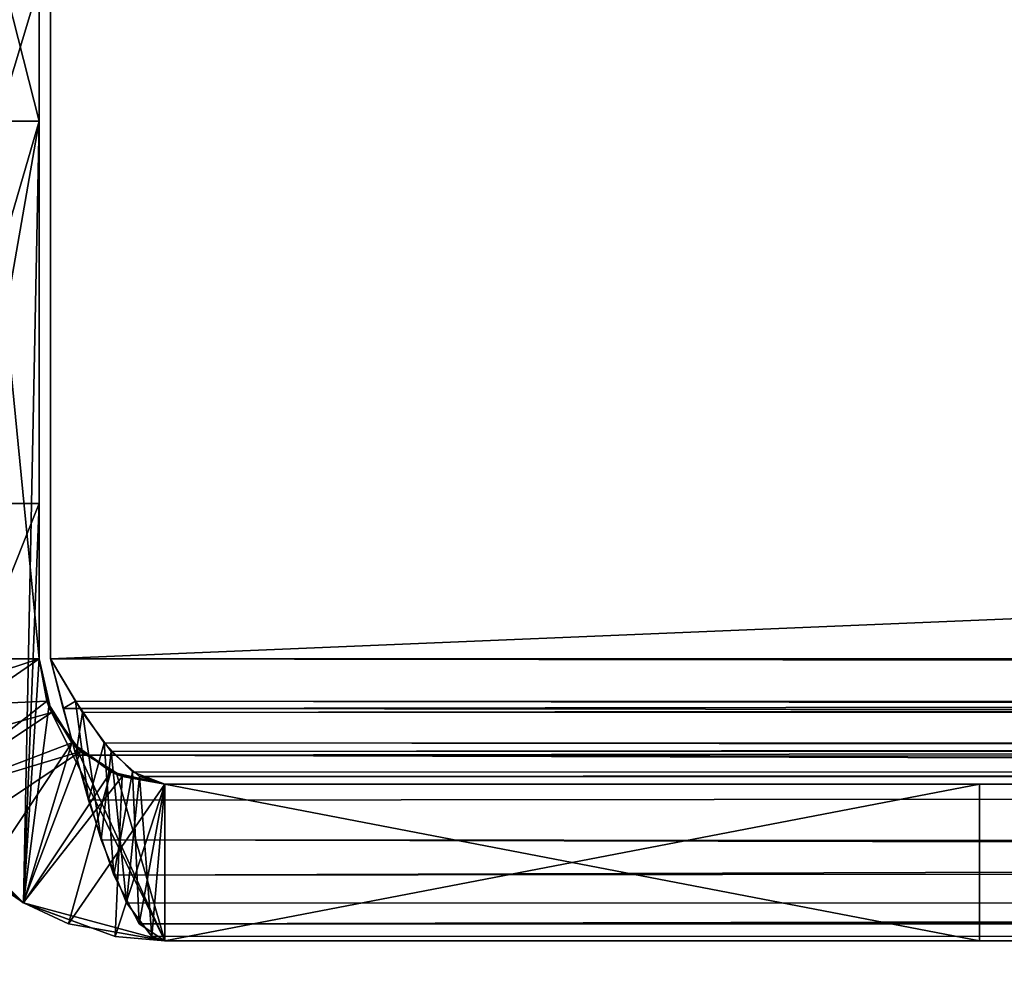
# Model space of a CAD drawing. Extents: x -129 to 122, y 0 to 43.
# Tile 4 of 18: x -126 to -120, y 31 to 37. Entities that reach past the tile are written whole.
import ezdxf

# ---------------------------------------------------------------- set-up
doc = ezdxf.new("R2010")
doc.units = 0
doc.header["$LTSCALE"] = 25.4
doc.layers.get('0').update_dxf_attribs({"color": 13, "linetype": 'CONTINUOUS'})

# ---------------------------------------------------------------- blocks, each defined once
blk = doc.blocks.new('HAGA-9708-9710_STL')
at = {"color": 251}
mesh = blk.add_polyface(dxfattribs=at)
corners = [(122.1565, 43.0105, 0), (121.3565, 16.0105, 0), (121.3565, 43.0105, 0), (-128.6435, 43.0105, 0), (-129.4435, 16.0105, 0), (-129.4435, 43.0105, 0), (-128.6435, 16.0105, 0), (-128.2408, 9.9641, 0), (-127.5017, 10.2702, 0), (-124.8158, 4.8382, 0), (-124.2501, 5.4039, 0), (-119.6899, 1.4132, 0), (-119.3838, 2.1523, 0), (-113.6435, 0.2105, 0), (-113.6435, 1.0105, 0), (106.3565, 1.0105, 0), (106.3565, 0.2105, 0), (112.0968, 2.1523, 0), (112.4029, 1.4132, 0), (116.9631, 5.4039, 0), (117.5288, 4.8382, 0), (120.2147, 10.2702, 0), (120.9538, 9.9641, 0), (122.1565, 16.0105, 0)]
mesh.append_faces([[corners[k] for k in face] for face in [(0, 1, 2), (3, 4, 5)]], dxfattribs={"vtx0": -1, "color": 251})
mesh.append_faces([[corners[k] for k in face] for face in [(4, 6, 7), (7, 8, 9), (9, 10, 11), (11, 12, 13), (13, 15, 16), (16, 17, 18), (18, 19, 20), (20, 21, 22), (22, 1, 23), (23, 1, 0)]], dxfattribs={"vtx0": -1, "vtx1": -1, "color": 251})
mesh.append_faces([[corners[k] for k in face] for face in [(4, 3, 6), (7, 6, 8), (9, 8, 10), (11, 10, 12), (13, 12, 14), (13, 14, 15), (16, 15, 17), (18, 17, 19), (20, 19, 21), (22, 21, 1)]], dxfattribs={"vtx0": -1, "vtx2": -1, "color": 251})
mesh = blk.add_polyface(dxfattribs=at)
corners = [(-129.4435, 16.0105, 150), (-128.6435, 16.0105, 150), (-129.4435, 43.0105, 150), (-128.2408, 9.9641, 150), (-127.5017, 10.2702, 150), (-124.8158, 4.8382, 150), (-124.2501, 5.4039, 150), (-119.6899, 1.4132, 150), (-119.3838, 2.1523, 150), (-113.6435, 0.2105, 150), (-113.6435, 1.0105, 150), (106.3565, 0.2105, 150), (106.3565, 1.0105, 150), (112.4029, 1.4132, 150), (112.0968, 2.1523, 150), (116.9631, 5.4039, 150), (117.5288, 4.8382, 150), (120.2147, 10.2702, 150), (120.9538, 9.9641, 150), (121.3565, 16.0105, 150), (122.1565, 16.0105, 150), (121.3565, 43.0105, 150), (122.1565, 43.0105, 150), (-128.6435, 43.0105, 150)]
mesh.append_faces([[corners[k] for k in face] for face in [(21, 20, 22)]], dxfattribs={"vtx0": -1, "color": 251})
mesh.append_faces([[corners[k] for k in face] for face in [(0, 1, 2), (1, 3, 4), (4, 5, 6), (6, 7, 8), (8, 9, 10), (10, 11, 12), (12, 13, 14), (14, 13, 15), (15, 16, 17), (17, 18, 19), (19, 20, 21)]], dxfattribs={"vtx0": -1, "vtx1": -1, "color": 251})
mesh.append_faces([[corners[k] for k in face] for face in [(1, 0, 3), (4, 3, 5), (6, 5, 7), (8, 7, 9), (10, 9, 11), (12, 11, 13), (15, 13, 16), (17, 16, 18), (19, 18, 20)]], dxfattribs={"vtx0": -1, "vtx2": -1, "color": 251})
mesh.append_faces([[corners[k] for k in face] for face in [(23, 2, 1)]], dxfattribs={"vtx1": -1, "color": 251})
at = {"color": 7}
mesh = blk.add_polyface(dxfattribs=at)
corners = [(-126.1435, 43.0105, 22.0707), (-127.1435, 32.8105, 22.0707), (-127.1435, 43.0105, 22.0707), (-126.1435, 32.8105, 22.0707)]
mesh.append_faces([[corners[k] for k in face] for face in [(0, 1, 2), (1, 0, 3)]], dxfattribs={"vtx0": -1, "color": 7})
mesh = blk.add_polyface(dxfattribs=at)
corners = [(-126.1435, 32.8105, 127.9293), (-127.1435, 43.0105, 127.9293), (-127.1435, 32.8105, 127.9293), (-126.1435, 43.0105, 127.9293)]
mesh.append_faces([[corners[k] for k in face] for face in [(0, 1, 2), (1, 0, 3)]], dxfattribs={"vtx0": -1, "color": 7})
mesh = blk.add_polyface(dxfattribs=at)
corners = [(-126.1435, 43.0105, 22.0707), (-126.1435, 32.8105, 83.826), (-126.1435, 32.8105, 22.0707), (-126.1435, 33.8, 83.826), (-126.1435, 37.1144, 73.9447), (-126.1435, 37.7432, 73.4272), (-126.1435, 38.5381, 73.2502), (-126.1435, 39.327, 73.4522), (-126.1435, 39.9391, 73.9893), (-126.1435, 40.2419, 74.7454), (-126.1435, 36.2412, 87.2682), (-126.1435, 32.8105, 127.9293), (-126.1435, 32.8105, 87.2682), (-126.1435, 43.0105, 127.9293), (-126.1435, 40.1696, 75.5565)]
mesh.append_faces([[corners[k] for k in face] for face in [(0, 1, 2), (10, 11, 12)]], dxfattribs={"vtx0": -1, "color": 7})
mesh.append_faces([[corners[k] for k in face] for face in [(1, 0, 3), (3, 0, 4), (4, 0, 5), (5, 0, 6), (6, 0, 7), (7, 0, 8), (8, 0, 9), (11, 10, 13), (13, 9, 0)]], dxfattribs={"vtx0": -1, "vtx1": -1, "color": 7})
mesh.append_faces([[corners[k] for k in face] for face in [(13, 10, 14), (13, 14, 9)]], dxfattribs={"vtx0": -1, "vtx2": -1, "color": 7})
mesh = blk.add_polyface(dxfattribs=at)
corners = [(-126.0728, 43.0105, 129), (-126.0728, 32.8105, 128), (-126.0728, 32.8105, 129), (-126.0728, 43.0105, 128)]
mesh.append_faces([[corners[k] for k in face] for face in [(0, 1, 2), (1, 0, 3)]], dxfattribs={"vtx0": -1, "color": 7})
mesh = blk.add_polyface(dxfattribs=at)
corners = [(118.7858, 32.8105, 129), (-126.0728, 43.0105, 129), (-126.0728, 32.8105, 129), (118.7858, 43.0105, 129)]
mesh.append_faces([[corners[k] for k in face] for face in [(0, 1, 2), (1, 0, 3)]], dxfattribs={"vtx0": -1, "color": 7})
mesh = blk.add_polyface(dxfattribs=at)
corners = [(118.7858, 43.0105, 128), (-126.0728, 32.8105, 128), (-126.0728, 43.0105, 128), (118.7858, 32.8105, 128)]
mesh.append_faces([[corners[k] for k in face] for face in [(0, 1, 2), (1, 0, 3)]], dxfattribs={"vtx0": -1, "color": 7})
mesh = blk.add_polyface(dxfattribs=at)
corners = [(118.7858, 43.0105, 21), (-126.0728, 32.8105, 21), (-126.0728, 43.0105, 21), (118.7858, 32.8105, 21)]
mesh.append_faces([[corners[k] for k in face] for face in [(0, 1, 2), (1, 0, 3)]], dxfattribs={"vtx0": -1, "color": 7})
mesh = blk.add_polyface(dxfattribs=at)
corners = [(118.7858, 32.8105, 22), (-126.0728, 43.0105, 22), (-126.0728, 32.8105, 22), (118.7858, 43.0105, 22)]
mesh.append_faces([[corners[k] for k in face] for face in [(0, 1, 2), (1, 0, 3)]], dxfattribs={"vtx0": -1, "color": 7})
mesh = blk.add_polyface(dxfattribs=at)
corners = [(-126.0728, 43.0105, 22), (-126.0728, 32.8105, 21), (-126.0728, 32.8105, 22), (-126.0728, 43.0105, 21)]
mesh.append_faces([[corners[k] for k in face] for face in [(0, 1, 2), (1, 0, 3)]], dxfattribs={"vtx0": -1, "color": 7})
mesh = blk.add_polyface(dxfattribs=at)
corners = [(-126.1435, 36.2412, 87.2682), (-127.1435, 40.1696, 75.5565), (-126.1435, 40.1696, 75.5565), (-127.1435, 36.2412, 87.2682)]
mesh.append_faces([[corners[k] for k in face] for face in [(0, 1, 2), (1, 0, 3)]], dxfattribs={"vtx0": -1, "color": 7})
mesh = blk.add_polyface(dxfattribs=at)
corners = [(-127.1435, 33.8, 83.826), (-126.1435, 37.1144, 73.9447), (-127.1435, 37.1144, 73.9447), (-126.1435, 33.8, 83.826)]
mesh.append_faces([[corners[k] for k in face] for face in [(0, 1, 2), (1, 0, 3)]], dxfattribs={"vtx0": -1, "color": 7})
mesh = blk.add_polyface(dxfattribs=at)
corners = [(-126.1435, 36.2412, 87.2682), (-127.1435, 32.8105, 87.2682), (-127.1435, 36.2412, 87.2682), (-126.9023, 31.9105, 87.2682), (-126.2435, 31.2516, 87.2682), (-126.1435, 32.8105, 87.2682), (-126.0826, 32.5043, 87.2682), (-125.3435, 31.0105, 87.2682), (-125.9092, 32.2448, 87.2682), (-125.6496, 32.0714, 87.2682), (-125.3435, 32.0105, 87.2682), (-120.1435, 32.0105, 87.2682), (-120.1435, 31.0105, 87.2682)]
mesh.append_faces([[corners[k] for k in face] for face in [(0, 1, 2), (7, 11, 12)]], dxfattribs={"vtx0": -1, "color": 7})
mesh.append_faces([[corners[k] for k in face] for face in [(1, 0, 3), (3, 0, 4), (4, 6, 7)]], dxfattribs={"vtx0": -1, "vtx1": -1, "color": 7})
mesh.append_faces([[corners[k] for k in face] for face in [(4, 0, 5), (4, 5, 6), (7, 6, 8), (7, 8, 9), (7, 9, 10), (7, 10, 11)]], dxfattribs={"vtx0": -1, "vtx2": -1, "color": 7})
mesh = blk.add_polyface(dxfattribs=at)
corners = [(-126.2435, 31.2516, 83.826), (-126.0826, 32.5043, 83.826), (-126.1435, 32.8105, 83.826), (-125.3435, 31.0105, 83.826), (-125.9092, 32.2448, 83.826), (-125.6496, 32.0714, 83.826), (-125.3435, 32.0105, 83.826), (-120.1435, 31.0105, 83.826), (-120.1435, 32.0105, 83.826), (-126.9023, 31.9105, 83.826), (-127.1435, 33.8, 83.826), (-127.1435, 32.8105, 83.826), (-126.1435, 33.8, 83.826)]
mesh.append_faces([[corners[k] for k in face] for face in [(6, 7, 8), (9, 10, 11)]], dxfattribs={"vtx0": -1, "color": 7})
mesh.append_faces([[corners[k] for k in face] for face in [(1, 3, 4), (4, 3, 5), (5, 3, 6), (10, 9, 12), (12, 0, 2)]], dxfattribs={"vtx0": -1, "vtx1": -1, "color": 7})
mesh.append_faces([[corners[k] for k in face] for face in [(0, 1, 2), (1, 0, 3), (6, 3, 7), (12, 9, 0)]], dxfattribs={"vtx0": -1, "vtx2": -1, "color": 7})
mesh = blk.add_polyface(dxfattribs=at)
corners = [(-126.1435, 32.8105, 22.0707), (-127.1154, 32.4937, 22.1528), (-127.1435, 32.8105, 22.0707)]
mesh.append_faces([[corners[k] for k in face] for face in [(0, 1, 2)]], dxfattribs={"color": 7})
mesh = blk.add_polyface(dxfattribs=at)
corners = [(-126.1435, 32.8105, 127.9293), (-127.1435, 32.8105, 127.9293), (-127.0353, 32.1959, 127.7675)]
mesh.append_faces([[corners[k] for k in face] for face in [(0, 1, 2)]], dxfattribs={"color": 7})
mesh = blk.add_polyface(dxfattribs=at)
corners = [(-126.0959, 32.5388, 22.2316), (-127.1154, 32.4937, 22.1528), (-126.1435, 32.8105, 22.0707)]
mesh.append_faces([[corners[k] for k in face] for face in [(0, 1, 2)]], dxfattribs={"color": 7})
mesh = blk.add_polyface(dxfattribs=at)
corners = [(-126.0662, 32.4674, 127.7235), (-126.1435, 32.8105, 127.9293), (-127.0353, 32.1959, 127.7675)]
mesh.append_faces([[corners[k] for k in face] for face in [(0, 1, 2)]], dxfattribs={"color": 7})
mesh = blk.add_polyface(dxfattribs=at)
corners = [(-126.1435, 32.8105, 87.2682), (-126.0662, 32.4674, 127.7235), (-126.0826, 32.5043, 87.2682)]
mesh.append_faces([[corners[k] for k in face] for face in [(0, 1, 2)]], dxfattribs={"color": 7})
mesh = blk.add_polyface(dxfattribs=at)
corners = [(-126.1435, 32.8105, 127.9293), (-126.0662, 32.4674, 127.7235), (-126.1435, 32.8105, 87.2682)]
mesh.append_faces([[corners[k] for k in face] for face in [(0, 1, 2)]], dxfattribs={"color": 7})
mesh = blk.add_polyface(dxfattribs=at)
corners = [(-126.1435, 32.8105, 83.826), (-126.0826, 32.5043, 83.826), (-126.1435, 32.8105, 22.0707)]
mesh.append_faces([[corners[k] for k in face] for face in [(0, 1, 2)]], dxfattribs={"color": 7})
mesh = blk.add_polyface(dxfattribs=at)
corners = [(-126.1435, 32.8105, 22.0707), (-126.0826, 32.5043, 83.826), (-126.0959, 32.5388, 22.2316)]
mesh.append_faces([[corners[k] for k in face] for face in [(0, 1, 2)]], dxfattribs={"color": 7})
mesh = blk.add_polyface(dxfattribs=at)
corners = [(-126.0728, 32.8105, 128), (-125.9907, 32.4937, 128.9719), (-126.0728, 32.8105, 129)]
mesh.append_faces([[corners[k] for k in face] for face in [(0, 1, 2)]], dxfattribs={"color": 7})
mesh = blk.add_polyface(dxfattribs=at)
corners = [(-126.0728, 32.8105, 128), (-125.9119, 32.5388, 127.9525), (-125.9907, 32.4937, 128.9719)]
mesh.append_faces([[corners[k] for k in face] for face in [(0, 1, 2)]], dxfattribs={"color": 7})
mesh = blk.add_polyface(dxfattribs=at)
corners = [(118.7858, 32.8105, 129), (-126.0728, 32.8105, 129), (-125.9907, 32.4937, 128.9719)]
mesh.append_faces([[corners[k] for k in face] for face in [(0, 1, 2)]], dxfattribs={"color": 7})
mesh = blk.add_polyface(dxfattribs=at)
corners = [(118.58, 32.4674, 127.9227), (-125.9119, 32.5388, 127.9525), (-126.0728, 32.8105, 128)]
mesh.append_faces([[corners[k] for k in face] for face in [(0, 1, 2)]], dxfattribs={"color": 7})
mesh = blk.add_polyface(dxfattribs=at)
corners = [(118.7858, 32.8105, 128), (118.58, 32.4674, 127.9227), (-126.0728, 32.8105, 128)]
mesh.append_faces([[corners[k] for k in face] for face in [(0, 1, 2)]], dxfattribs={"color": 7})
mesh = blk.add_polyface(dxfattribs=at)
corners = [(-126.0728, 32.8105, 22), (-125.911, 32.1959, 21.1082), (-125.867, 32.4674, 22.0773)]
mesh.append_faces([[corners[k] for k in face] for face in [(0, 1, 2)]], dxfattribs={"color": 7})
mesh = blk.add_polyface(dxfattribs=at)
corners = [(-126.0728, 32.8105, 21), (-125.911, 32.1959, 21.1082), (-126.0728, 32.8105, 22)]
mesh.append_faces([[corners[k] for k in face] for face in [(0, 1, 2)]], dxfattribs={"color": 7})
mesh = blk.add_polyface(dxfattribs=at)
corners = [(118.7037, 32.4937, 21.0281), (-125.911, 32.1959, 21.1082), (-126.0728, 32.8105, 21)]
mesh.append_faces([[corners[k] for k in face] for face in [(0, 1, 2)]], dxfattribs={"color": 7})
mesh = blk.add_polyface(dxfattribs=at)
corners = [(118.7858, 32.8105, 21), (118.7037, 32.4937, 21.0281), (-126.0728, 32.8105, 21)]
mesh.append_faces([[corners[k] for k in face] for face in [(0, 1, 2)]], dxfattribs={"color": 7})
mesh = blk.add_polyface(dxfattribs=at)
corners = [(118.7858, 32.8105, 22), (-126.0728, 32.8105, 22), (-125.867, 32.4674, 22.0773)]
mesh.append_faces([[corners[k] for k in face] for face in [(0, 1, 2)]], dxfattribs={"color": 7})
mesh = blk.add_polyface(dxfattribs=at)
corners = [(118.7858, 32.8105, 129), (-125.9907, 32.4937, 128.9719), (118.624, 32.1959, 128.8918)]
mesh.append_faces([[corners[k] for k in face] for face in [(0, 1, 2)]], dxfattribs={"color": 7})
mesh = blk.add_polyface(dxfattribs=at)
corners = [(118.7858, 32.8105, 22), (-125.867, 32.4674, 22.0773), (118.6249, 32.5388, 22.0475)]
mesh.append_faces([[corners[k] for k in face] for face in [(0, 1, 2)]], dxfattribs={"color": 7})
mesh = blk.add_polyface(dxfattribs=at)
corners = [(-126.0959, 32.5388, 22.2316), (-126.9007, 31.9077, 22.3146), (-127.1154, 32.4937, 22.1528)]
mesh.append_faces([[corners[k] for k in face] for face in [(0, 1, 2)]], dxfattribs={"color": 7})
mesh = blk.add_polyface(dxfattribs=at)
corners = [(-125.9359, 32.2728, 22.4129), (-126.9007, 31.9077, 22.3146), (-126.0959, 32.5388, 22.2316)]
mesh.append_faces([[corners[k] for k in face] for face in [(0, 1, 2)]], dxfattribs={"color": 7})
mesh = blk.add_polyface(dxfattribs=at)
corners = [(-126.0959, 32.5388, 22.2316), (-126.0826, 32.5043, 83.826), (-125.9092, 32.2448, 83.826)]
mesh.append_faces([[corners[k] for k in face] for face in [(0, 1, 2)]], dxfattribs={"color": 7})
mesh = blk.add_polyface(dxfattribs=at)
corners = [(-126.0959, 32.5388, 22.2316), (-125.9092, 32.2448, 83.826), (-125.9359, 32.2728, 22.4129)]
mesh.append_faces([[corners[k] for k in face] for face in [(0, 1, 2)]], dxfattribs={"color": 7})
mesh = blk.add_polyface(dxfattribs=at)
corners = [(-126.0826, 32.5043, 87.2682), (-125.8811, 32.2181, 127.5422), (-125.9092, 32.2448, 87.2682)]
mesh.append_faces([[corners[k] for k in face] for face in [(0, 1, 2)]], dxfattribs={"color": 7})
mesh = blk.add_polyface(dxfattribs=at)
corners = [(-126.0826, 32.5043, 87.2682), (-126.0662, 32.4674, 127.7235), (-125.8811, 32.2181, 127.5422)]
mesh.append_faces([[corners[k] for k in face] for face in [(0, 1, 2)]], dxfattribs={"color": 7})
mesh = blk.add_polyface(dxfattribs=at)
corners = [(-125.9119, 32.5388, 127.9525), (-125.8289, 31.9077, 128.7572), (-125.9907, 32.4937, 128.9719)]
mesh.append_faces([[corners[k] for k in face] for face in [(0, 1, 2)]], dxfattribs={"color": 7})
mesh = blk.add_polyface(dxfattribs=at)
corners = [(118.624, 32.1959, 128.8918), (-125.9907, 32.4937, 128.9719), (-125.8289, 31.9077, 128.7572)]
mesh.append_faces([[corners[k] for k in face] for face in [(0, 1, 2)]], dxfattribs={"color": 7})
mesh = blk.add_polyface(dxfattribs=at)
corners = [(-125.9119, 32.5388, 127.9525), (-125.7306, 32.2728, 127.7924), (-125.8289, 31.9077, 128.7572)]
mesh.append_faces([[corners[k] for k in face] for face in [(0, 1, 2)]], dxfattribs={"color": 7})
mesh = blk.add_polyface(dxfattribs=at)
corners = [(118.3987, 32.2181, 127.7376), (-125.7306, 32.2728, 127.7924), (-125.9119, 32.5388, 127.9525)]
mesh.append_faces([[corners[k] for k in face] for face in [(0, 1, 2)]], dxfattribs={"color": 7})
mesh = blk.add_polyface(dxfattribs=at)
corners = [(118.58, 32.4674, 127.9227), (118.3987, 32.2181, 127.7376), (-125.9119, 32.5388, 127.9525)]
mesh.append_faces([[corners[k] for k in face] for face in [(0, 1, 2)]], dxfattribs={"color": 7})
mesh = blk.add_polyface(dxfattribs=at)
corners = [(118.7037, 32.4937, 21.0281), (118.5419, 31.9077, 21.2428), (-125.911, 32.1959, 21.1082)]
mesh.append_faces([[corners[k] for k in face] for face in [(0, 1, 2)]], dxfattribs={"color": 7})
mesh = blk.add_polyface(dxfattribs=at)
corners = [(118.6249, 32.5388, 22.0475), (-125.867, 32.4674, 22.0773), (-125.6857, 32.2181, 22.2624)]
mesh.append_faces([[corners[k] for k in face] for face in [(0, 1, 2)]], dxfattribs={"color": 7})
mesh = blk.add_polyface(dxfattribs=at)
corners = [(118.6249, 32.5388, 22.0475), (-125.6857, 32.2181, 22.2624), (118.4436, 32.2728, 22.2076)]
mesh.append_faces([[corners[k] for k in face] for face in [(0, 1, 2)]], dxfattribs={"color": 7})
mesh = blk.add_polyface(dxfattribs=at)
corners = [(-126.0662, 32.4674, 127.7235), (-127.0353, 32.1959, 127.7675), (-126.9023, 31.9105, 127.6862)]
mesh.append_faces([[corners[k] for k in face] for face in [(0, 1, 2)]], dxfattribs={"color": 7})
mesh = blk.add_polyface(dxfattribs=at)
corners = [(-125.8811, 32.2181, 127.5422), (-126.0662, 32.4674, 127.7235), (-126.9023, 31.9105, 127.6862)]
mesh.append_faces([[corners[k] for k in face] for face in [(0, 1, 2)]], dxfattribs={"color": 7})
mesh = blk.add_polyface(dxfattribs=at)
corners = [(-125.867, 32.4674, 22.0773), (-125.911, 32.1959, 21.1082), (-125.7492, 31.6551, 21.4197)]
mesh.append_faces([[corners[k] for k in face] for face in [(0, 1, 2)]], dxfattribs={"color": 7})
mesh = blk.add_polyface(dxfattribs=at)
corners = [(-125.867, 32.4674, 22.0773), (-125.7492, 31.6551, 21.4197), (-125.6857, 32.2181, 22.2624)]
mesh.append_faces([[corners[k] for k in face] for face in [(0, 1, 2)]], dxfattribs={"color": 7})
mesh = blk.add_polyface(dxfattribs=at)
corners = [(-125.9359, 32.2728, 22.4129), (-126.4989, 31.4302, 22.4764), (-126.9007, 31.9077, 22.3146)]
mesh.append_faces([[corners[k] for k in face] for face in [(0, 1, 2)]], dxfattribs={"color": 7})
mesh = blk.add_polyface(dxfattribs=at)
corners = [(-125.9359, 32.2728, 22.4129), (-126.2435, 31.2516, 22.5569), (-126.4989, 31.4302, 22.4764)]
mesh.append_faces([[corners[k] for k in face] for face in [(0, 1, 2)]], dxfattribs={"color": 7})
mesh = blk.add_polyface(dxfattribs=at)
corners = [(-125.6866, 32.0878, 22.5942), (-126.2435, 31.2516, 22.5569), (-125.9359, 32.2728, 22.4129)]
mesh.append_faces([[corners[k] for k in face] for face in [(0, 1, 2)]], dxfattribs={"color": 7})
mesh = blk.add_polyface(dxfattribs=at)
corners = [(-125.6496, 32.0714, 83.826), (-125.9359, 32.2728, 22.4129), (-125.9092, 32.2448, 83.826)]
mesh.append_faces([[corners[k] for k in face] for face in [(0, 1, 2)]], dxfattribs={"color": 7})
mesh = blk.add_polyface(dxfattribs=at)
corners = [(-125.6496, 32.0714, 83.826), (-125.6866, 32.0878, 22.5942), (-125.9359, 32.2728, 22.4129)]
mesh.append_faces([[corners[k] for k in face] for face in [(0, 1, 2)]], dxfattribs={"color": 7})
mesh = blk.add_polyface(dxfattribs=at)
corners = [(-125.6152, 32.058, 127.3609), (-125.6496, 32.0714, 87.2682), (-125.9092, 32.2448, 87.2682)]
mesh.append_faces([[corners[k] for k in face] for face in [(0, 1, 2)]], dxfattribs={"color": 7})
mesh = blk.add_polyface(dxfattribs=at)
corners = [(-125.8811, 32.2181, 127.5422), (-125.6152, 32.058, 127.3609), (-125.9092, 32.2448, 87.2682)]
mesh.append_faces([[corners[k] for k in face] for face in [(0, 1, 2)]], dxfattribs={"color": 7})
mesh = blk.add_polyface(dxfattribs=at)
corners = [(-125.7306, 32.2728, 127.7924), (-125.6671, 31.4302, 128.3554), (-125.8289, 31.9077, 128.7572)]
mesh.append_faces([[corners[k] for k in face] for face in [(0, 1, 2)]], dxfattribs={"color": 7})
mesh = blk.add_polyface(dxfattribs=at)
corners = [(-125.7306, 32.2728, 127.7924), (-125.5493, 32.0878, 127.5431), (-125.6671, 31.4302, 128.3554)]
mesh.append_faces([[corners[k] for k in face] for face in [(0, 1, 2)]], dxfattribs={"color": 7})
mesh = blk.add_polyface(dxfattribs=at)
corners = [(-125.7306, 32.2728, 127.7924), (118.2174, 32.058, 127.4717), (-125.5493, 32.0878, 127.5431)]
mesh.append_faces([[corners[k] for k in face] for face in [(0, 1, 2)]], dxfattribs={"color": 7})
mesh = blk.add_polyface(dxfattribs=at)
corners = [(-125.7306, 32.2728, 127.7924), (118.3987, 32.2181, 127.7376), (118.2174, 32.058, 127.4717)]
mesh.append_faces([[corners[k] for k in face] for face in [(0, 1, 2)]], dxfattribs={"color": 7})
mesh = blk.add_polyface(dxfattribs=at)
corners = [(-125.5044, 32.058, 22.5283), (118.4436, 32.2728, 22.2076), (-125.6857, 32.2181, 22.2624)]
mesh.append_faces([[corners[k] for k in face] for face in [(0, 1, 2)]], dxfattribs={"color": 7})
mesh = blk.add_polyface(dxfattribs=at)
corners = [(-125.5044, 32.058, 22.5283), (118.2623, 32.0878, 22.4569), (118.4436, 32.2728, 22.2076)]
mesh.append_faces([[corners[k] for k in face] for face in [(0, 1, 2)]], dxfattribs={"color": 7})
mesh = blk.add_polyface(dxfattribs=at)
corners = [(-125.8811, 32.2181, 127.5422), (-126.9023, 31.9105, 127.6862), (-126.7238, 31.6551, 127.6057)]
mesh.append_faces([[corners[k] for k in face] for face in [(0, 1, 2)]], dxfattribs={"color": 7})
mesh = blk.add_polyface(dxfattribs=at)
corners = [(-125.8811, 32.2181, 127.5422), (-126.7238, 31.6551, 127.6057), (-126.2463, 31.2532, 127.4439)]
mesh.append_faces([[corners[k] for k in face] for face in [(0, 1, 2)]], dxfattribs={"color": 7})
mesh = blk.add_polyface(dxfattribs=at)
corners = [(-125.6152, 32.058, 127.3609), (-125.8811, 32.2181, 127.5422), (-126.2463, 31.2532, 127.4439)]
mesh.append_faces([[corners[k] for k in face] for face in [(0, 1, 2)]], dxfattribs={"color": 7})
mesh = blk.add_polyface(dxfattribs=at)
corners = [(118.3801, 31.4302, 21.6446), (-125.7492, 31.6551, 21.4197), (-125.911, 32.1959, 21.1082)]
mesh.append_faces([[corners[k] for k in face] for face in [(0, 1, 2)]], dxfattribs={"color": 7})
mesh = blk.add_polyface(dxfattribs=at)
corners = [(118.5419, 31.9077, 21.2428), (118.3801, 31.4302, 21.6446), (-125.911, 32.1959, 21.1082)]
mesh.append_faces([[corners[k] for k in face] for face in [(0, 1, 2)]], dxfattribs={"color": 7})
mesh = blk.add_polyface(dxfattribs=at)
corners = [(118.624, 32.1959, 128.8918), (-125.8289, 31.9077, 128.7572), (-125.6671, 31.4302, 128.3554)]
mesh.append_faces([[corners[k] for k in face] for face in [(0, 1, 2)]], dxfattribs={"color": 7})
mesh = blk.add_polyface(dxfattribs=at)
corners = [(-125.6857, 32.2181, 22.2624), (-125.7492, 31.6551, 21.4197), (-125.5874, 31.2532, 21.8972)]
mesh.append_faces([[corners[k] for k in face] for face in [(0, 1, 2)]], dxfattribs={"color": 7})
mesh = blk.add_polyface(dxfattribs=at)
corners = [(-125.6857, 32.2181, 22.2624), (-125.5874, 31.2532, 21.8972), (-125.5044, 32.058, 22.5283)]
mesh.append_faces([[corners[k] for k in face] for face in [(0, 1, 2)]], dxfattribs={"color": 7})
mesh = blk.add_polyface(dxfattribs=at)
corners = [(118.624, 32.1959, 128.8918), (-125.6671, 31.4302, 128.3554), (118.4622, 31.6551, 128.5803)]
mesh.append_faces([[corners[k] for k in face] for face in [(0, 1, 2)]], dxfattribs={"color": 7})
mesh = blk.add_polyface(dxfattribs=at)
corners = [(-125.6152, 32.058, 127.3609), (-126.2463, 31.2532, 127.4439), (-125.6602, 31.0386, 127.2821)]
mesh.append_faces([[corners[k] for k in face] for face in [(0, 1, 2)]], dxfattribs={"color": 7})
mesh = blk.add_polyface(dxfattribs=at)
corners = [(-125.6866, 32.0878, 22.5942), (-125.9581, 31.1187, 22.6382), (-126.2435, 31.2516, 22.5569)]
mesh.append_faces([[corners[k] for k in face] for face in [(0, 1, 2)]], dxfattribs={"color": 7})
mesh = blk.add_polyface(dxfattribs=at)
corners = [(-125.3435, 32.0105, 22.8), (-125.9581, 31.1187, 22.6382), (-125.6866, 32.0878, 22.5942)]
mesh.append_faces([[corners[k] for k in face] for face in [(0, 1, 2)]], dxfattribs={"color": 7})
mesh = blk.add_polyface(dxfattribs=at)
corners = [(-125.3435, 32.0105, 83.826), (-125.6866, 32.0878, 22.5942), (-125.6496, 32.0714, 83.826)]
mesh.append_faces([[corners[k] for k in face] for face in [(0, 1, 2)]], dxfattribs={"color": 7})
mesh = blk.add_polyface(dxfattribs=at)
corners = [(-125.3435, 32.0105, 83.826), (-125.3435, 32.0105, 22.8), (-125.6866, 32.0878, 22.5942)]
mesh.append_faces([[corners[k] for k in face] for face in [(0, 1, 2)]], dxfattribs={"color": 7})
mesh = blk.add_polyface(dxfattribs=at)
corners = [(-125.5493, 32.0878, 127.5431), (-125.5053, 31.1187, 127.8146), (-125.6671, 31.4302, 128.3554)]
mesh.append_faces([[corners[k] for k in face] for face in [(0, 1, 2)]], dxfattribs={"color": 7})
mesh = blk.add_polyface(dxfattribs=at)
corners = [(-125.3435, 32.0105, 127.2), (-125.6152, 32.058, 127.3609), (-125.6602, 31.0386, 127.2821)]
mesh.append_faces([[corners[k] for k in face] for face in [(0, 1, 2)]], dxfattribs={"color": 7})
mesh = blk.add_polyface(dxfattribs=at)
corners = [(-125.3435, 32.0105, 127.2), (-125.3435, 32.0105, 87.2682), (-125.6496, 32.0714, 87.2682)]
mesh.append_faces([[corners[k] for k in face] for face in [(0, 1, 2)]], dxfattribs={"color": 7})
mesh = blk.add_polyface(dxfattribs=at)
corners = [(-125.6152, 32.058, 127.3609), (-125.3435, 32.0105, 127.2), (-125.6496, 32.0714, 87.2682)]
mesh.append_faces([[corners[k] for k in face] for face in [(0, 1, 2)]], dxfattribs={"color": 7})
mesh = blk.add_polyface(dxfattribs=at)
corners = [(-125.5044, 32.058, 22.5283), (-125.5874, 31.2532, 21.8972), (-125.4256, 31.0386, 22.4833)]
mesh.append_faces([[corners[k] for k in face] for face in [(0, 1, 2)]], dxfattribs={"color": 7})
mesh = blk.add_polyface(dxfattribs=at)
corners = [(-125.5493, 32.0878, 127.5431), (-125.3435, 32.0105, 127.2), (-125.5053, 31.1187, 127.8146)]
mesh.append_faces([[corners[k] for k in face] for face in [(0, 1, 2)]], dxfattribs={"color": 7})
mesh = blk.add_polyface(dxfattribs=at)
corners = [(-125.5493, 32.0878, 127.5431), (118.0565, 32.0105, 127.2), (-125.3435, 32.0105, 127.2)]
mesh.append_faces([[corners[k] for k in face] for face in [(0, 1, 2)]], dxfattribs={"color": 7})
mesh = blk.add_polyface(dxfattribs=at)
corners = [(-125.5493, 32.0878, 127.5431), (118.2174, 32.058, 127.4717), (118.0565, 32.0105, 127.2)]
mesh.append_faces([[corners[k] for k in face] for face in [(0, 1, 2)]], dxfattribs={"color": 7})
mesh = blk.add_polyface(dxfattribs=at)
corners = [(-125.3435, 32.0105, 22.8), (118.2623, 32.0878, 22.4569), (-125.5044, 32.058, 22.5283)]
mesh.append_faces([[corners[k] for k in face] for face in [(0, 1, 2)]], dxfattribs={"color": 7})
mesh = blk.add_polyface(dxfattribs=at)
corners = [(-125.5044, 32.058, 22.5283), (-125.4256, 31.0386, 22.4833), (-125.3435, 32.0105, 22.8)]
mesh.append_faces([[corners[k] for k in face] for face in [(0, 1, 2)]], dxfattribs={"color": 7})
mesh = blk.add_polyface(dxfattribs=at)
corners = [(118.0565, 32.0105, 22.8), (118.2623, 32.0878, 22.4569), (-125.3435, 32.0105, 22.8)]
mesh.append_faces([[corners[k] for k in face] for face in [(0, 1, 2)]], dxfattribs={"color": 7})
mesh = blk.add_polyface(dxfattribs=at)
corners = [(-125.3435, 31.0105, 22.8), (-125.9581, 31.1187, 22.6382), (-125.3435, 32.0105, 22.8)]
mesh.append_faces([[corners[k] for k in face] for face in [(0, 1, 2)]], dxfattribs={"color": 7})
mesh = blk.add_polyface(dxfattribs=at)
corners = [(-125.3435, 32.0105, 127.2), (-125.6602, 31.0386, 127.2821), (-125.3435, 31.0105, 127.2)]
mesh.append_faces([[corners[k] for k in face] for face in [(0, 1, 2)]], dxfattribs={"color": 7})
mesh = blk.add_polyface(dxfattribs=at)
corners = [(-125.3435, 32.0105, 127.2), (-125.3435, 31.0105, 127.2), (-125.5053, 31.1187, 127.8146)]
mesh.append_faces([[corners[k] for k in face] for face in [(0, 1, 2)]], dxfattribs={"color": 7})
mesh = blk.add_polyface(dxfattribs=at)
corners = [(-125.3435, 32.0105, 22.8), (-125.4256, 31.0386, 22.4833), (-125.3435, 31.0105, 22.8)]
mesh.append_faces([[corners[k] for k in face] for face in [(0, 1, 2)]], dxfattribs={"color": 7})
mesh = blk.add_polyface(dxfattribs=at)
corners = [(-125.3435, 32.0105, 127.2), (-120.1435, 32.0105, 87.2682), (-125.3435, 32.0105, 87.2682), (112.8565, 32.0105, 87.2682), (118.0565, 32.0105, 87.2682), (118.0565, 32.0105, 127.2), (112.8565, 32.0105, 83.826), (-120.1435, 32.0105, 83.826), (-125.3435, 32.0105, 83.826), (118.0565, 32.0105, 22.8), (-125.3435, 32.0105, 22.8), (118.0565, 32.0105, 83.826)]
mesh.append_faces([[corners[k] for k in face] for face in [(0, 1, 2), (4, 0, 5), (8, 9, 10)]], dxfattribs={"vtx0": -1, "color": 7})
mesh.append_faces([[corners[k] for k in face] for face in [(3, 0, 4), (1, 6, 7), (6, 1, 3), (9, 8, 11), (11, 7, 6)]], dxfattribs={"vtx0": -1, "vtx1": -1, "color": 7})
mesh.append_faces([[corners[k] for k in face] for face in [(1, 0, 3)]], dxfattribs={"vtx0": -1, "vtx1": -1, "vtx2": -1, "color": 7})
mesh.append_faces([[corners[k] for k in face] for face in [(11, 8, 7)]], dxfattribs={"vtx0": -1, "vtx2": -1, "color": 7})
mesh = blk.add_polyface(dxfattribs=at)
corners = [(-120.1435, 32.0105, 87.2682), (-120.1435, 31.0105, 83.826), (-120.1435, 31.0105, 87.2682), (-120.1435, 32.0105, 83.826)]
mesh.append_faces([[corners[k] for k in face] for face in [(0, 1, 2), (1, 0, 3)]], dxfattribs={"vtx0": -1, "color": 7})
mesh = blk.add_polyface(dxfattribs=at)
corners = [(-126.7238, 31.6551, 127.6057), (-126.9023, 31.9105, 87.2682), (-126.2463, 31.2532, 127.4439)]
mesh.append_faces([[corners[k] for k in face] for face in [(0, 1, 2)]], dxfattribs={"color": 7})
mesh = blk.add_polyface(dxfattribs=at)
corners = [(-126.9023, 31.9105, 87.2682), (-126.2435, 31.2516, 87.2682), (-126.2463, 31.2532, 127.4439)]
mesh.append_faces([[corners[k] for k in face] for face in [(0, 1, 2)]], dxfattribs={"color": 7})
mesh = blk.add_polyface(dxfattribs=at)
corners = [(-126.9023, 31.9105, 83.826), (-126.4989, 31.4302, 22.4764), (-126.2435, 31.2516, 83.826)]
mesh.append_faces([[corners[k] for k in face] for face in [(0, 1, 2)]], dxfattribs={"color": 7})
mesh = blk.add_polyface(dxfattribs=at)
corners = [(118.2183, 31.1187, 22.1854), (-125.5874, 31.2532, 21.8972), (-125.7492, 31.6551, 21.4197)]
mesh.append_faces([[corners[k] for k in face] for face in [(0, 1, 2)]], dxfattribs={"color": 7})
mesh = blk.add_polyface(dxfattribs=at)
corners = [(118.2183, 31.1187, 22.1854), (-125.7492, 31.6551, 21.4197), (118.3801, 31.4302, 21.6446)]
mesh.append_faces([[corners[k] for k in face] for face in [(0, 1, 2)]], dxfattribs={"color": 7})
mesh = blk.add_polyface(dxfattribs=at)
corners = [(118.4622, 31.6551, 128.5803), (-125.6671, 31.4302, 128.3554), (-125.5053, 31.1187, 127.8146)]
mesh.append_faces([[corners[k] for k in face] for face in [(0, 1, 2)]], dxfattribs={"color": 7})
mesh = blk.add_polyface(dxfattribs=at)
corners = [(118.4622, 31.6551, 128.5803), (-125.5053, 31.1187, 127.8146), (118.3004, 31.2532, 128.1028)]
mesh.append_faces([[corners[k] for k in face] for face in [(0, 1, 2)]], dxfattribs={"color": 7})
mesh = blk.add_polyface(dxfattribs=at)
corners = [(-126.2435, 31.2516, 83.826), (-126.4989, 31.4302, 22.4764), (-126.2435, 31.2516, 22.5569)]
mesh.append_faces([[corners[k] for k in face] for face in [(0, 1, 2)]], dxfattribs={"color": 7})
mesh = blk.add_polyface(dxfattribs=at)
corners = [(-126.2463, 31.2532, 127.4439), (-126.2435, 31.2516, 87.2682), (-125.6602, 31.0386, 127.2821)]
mesh.append_faces([[corners[k] for k in face] for face in [(0, 1, 2)]], dxfattribs={"color": 7})
mesh = blk.add_polyface(dxfattribs=at)
corners = [(-125.6602, 31.0386, 127.2821), (-126.2435, 31.2516, 87.2682), (-125.3435, 31.0105, 87.2682)]
mesh.append_faces([[corners[k] for k in face] for face in [(0, 1, 2)]], dxfattribs={"color": 7})
mesh = blk.add_polyface(dxfattribs=at)
corners = [(-126.2435, 31.2516, 83.826), (-125.9581, 31.1187, 22.6382), (-125.3435, 31.0105, 83.826)]
mesh.append_faces([[corners[k] for k in face] for face in [(0, 1, 2)]], dxfattribs={"color": 7})
mesh = blk.add_polyface(dxfattribs=at)
corners = [(-126.2435, 31.2516, 83.826), (-126.2435, 31.2516, 22.5569), (-125.9581, 31.1187, 22.6382)]
mesh.append_faces([[corners[k] for k in face] for face in [(0, 1, 2)]], dxfattribs={"color": 7})
mesh = blk.add_polyface(dxfattribs=at)
corners = [(-125.4256, 31.0386, 22.4833), (-125.5874, 31.2532, 21.8972), (118.2183, 31.1187, 22.1854)]
mesh.append_faces([[corners[k] for k in face] for face in [(0, 1, 2)]], dxfattribs={"color": 7})
mesh = blk.add_polyface(dxfattribs=at)
corners = [(118.3004, 31.2532, 128.1028), (-125.5053, 31.1187, 127.8146), (118.1386, 31.0386, 127.5167)]
mesh.append_faces([[corners[k] for k in face] for face in [(0, 1, 2)]], dxfattribs={"color": 7})
mesh = blk.add_polyface(dxfattribs=at)
corners = [(-125.3435, 31.0105, 83.826), (-125.9581, 31.1187, 22.6382), (-125.3435, 31.0105, 22.8)]
mesh.append_faces([[corners[k] for k in face] for face in [(0, 1, 2)]], dxfattribs={"color": 7})
mesh = blk.add_polyface(dxfattribs=at)
corners = [(-125.5053, 31.1187, 127.8146), (-125.3435, 31.0105, 127.2), (118.0565, 31.0105, 127.2)]
mesh.append_faces([[corners[k] for k in face] for face in [(0, 1, 2)]], dxfattribs={"color": 7})
mesh = blk.add_polyface(dxfattribs=at)
corners = [(-125.5053, 31.1187, 127.8146), (118.0565, 31.0105, 127.2), (118.1386, 31.0386, 127.5167)]
mesh.append_faces([[corners[k] for k in face] for face in [(0, 1, 2)]], dxfattribs={"color": 7})
mesh = blk.add_polyface(dxfattribs=at)
corners = [(-125.3435, 31.0105, 22.8), (-125.4256, 31.0386, 22.4833), (118.2183, 31.1187, 22.1854)]
mesh.append_faces([[corners[k] for k in face] for face in [(0, 1, 2)]], dxfattribs={"color": 7})
mesh = blk.add_polyface(dxfattribs=at)
corners = [(-125.3435, 31.0105, 22.8), (118.2183, 31.1187, 22.1854), (118.0565, 31.0105, 22.8)]
mesh.append_faces([[corners[k] for k in face] for face in [(0, 1, 2)]], dxfattribs={"color": 7})
mesh = blk.add_polyface(dxfattribs=at)
corners = [(-125.6602, 31.0386, 127.2821), (-125.3435, 31.0105, 87.2682), (-125.3435, 31.0105, 127.2)]
mesh.append_faces([[corners[k] for k in face] for face in [(0, 1, 2)]], dxfattribs={"color": 7})
mesh = blk.add_polyface(dxfattribs=at)
corners = [(118.0565, 31.0105, 127.2), (112.8565, 31.0105, 87.2682), (118.0565, 31.0105, 87.2682), (-120.1435, 31.0105, 87.2682), (-125.3435, 31.0105, 87.2682), (-125.3435, 31.0105, 127.2), (-120.1435, 31.0105, 83.826), (112.8565, 31.0105, 83.826), (118.0565, 31.0105, 83.826), (-125.3435, 31.0105, 22.8), (118.0565, 31.0105, 22.8), (-125.3435, 31.0105, 83.826)]
mesh.append_faces([[corners[k] for k in face] for face in [(0, 1, 2), (4, 0, 5), (8, 9, 10)]], dxfattribs={"vtx0": -1, "color": 7})
mesh.append_faces([[corners[k] for k in face] for face in [(3, 0, 4), (1, 6, 7), (6, 1, 3), (9, 8, 11), (11, 7, 6)]], dxfattribs={"vtx0": -1, "vtx1": -1, "color": 7})
mesh.append_faces([[corners[k] for k in face] for face in [(1, 0, 3)]], dxfattribs={"vtx0": -1, "vtx1": -1, "vtx2": -1, "color": 7})
mesh.append_faces([[corners[k] for k in face] for face in [(11, 8, 7)]], dxfattribs={"vtx0": -1, "vtx2": -1, "color": 7})

msp = doc.modelspace()

# ---------------------------------------------------------------- block references
at = {"color": 0}
msp.add_blockref('HAGA-9708-9710_STL', (0, 0), dxfattribs=at)

doc.saveas('drawing.dxf')
